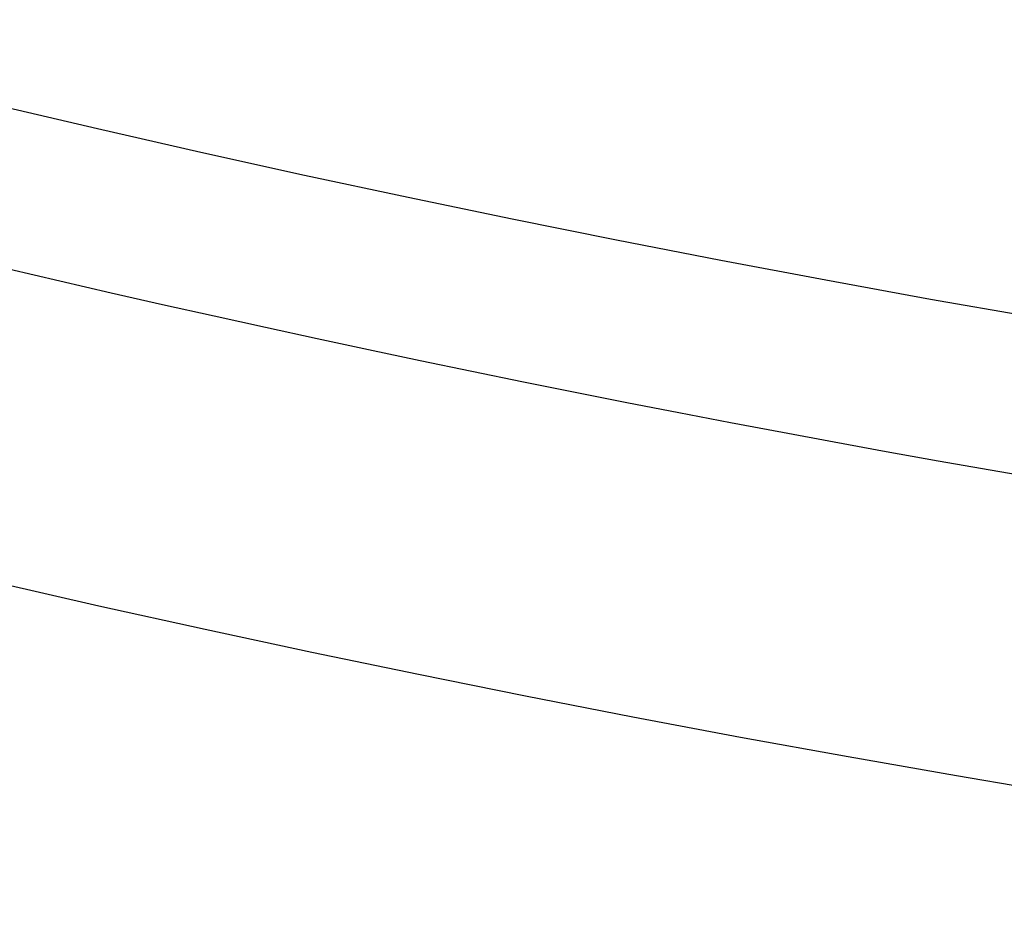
# Model space of a CAD drawing. Header units: millimetres. Extents: x -81 to 429, y -255 to 255.
# Tile 104 of 256: x 124 to 136, y -222 to -210. Entities that reach past the tile are written whole.
import ezdxf

# ---------------------------------------------------------------- set-up
doc = ezdxf.new("R2010")
doc.units = ezdxf.units.MM
doc.layers.add('Flora Ø50', color=5, linetype='Continuous', true_color=0x0000ff)

msp = doc.modelspace()

# ---------------------------------------------------------------- linework, layer by layer
at = {"layer": 'Flora Ø50'}
for centre, radius in [((174, -3.648336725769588e-14, 374.1870323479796), 254.9184936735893), ((174, -4.609934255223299e-14, 355.3252660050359), 240.8583496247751), ((174, -5.100499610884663e-14, 345.7028108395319), 240.5053572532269), ((174, -2.842170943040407e-14, 389.9999999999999), 237.4999996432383)]:
    msp.add_circle(centre, radius, dxfattribs=at)
at = {"layer": 'Flora Ø50', "extrusion": (0, 0, -1)}
for centre, radius, start, end in [((-174.0000000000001, -4.263256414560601e-14, -389.9999999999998), 223.0666856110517, 1.196030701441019e-13, 270), ((-174, -2.868480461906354e-14, -388.5838853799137), 219.1952524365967, 8.776507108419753e-14, 270), ((-173.9999999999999, -1.27897692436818e-13, -385.0040017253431), 217.1512836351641, 1.04803691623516e-13, 270), ((-174, -2.868480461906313e-14, -388.5838853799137), 219.1952524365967, 270, 1.131277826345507e-13), ((-174, -1.4210854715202e-14, -389.9999999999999), 223.0666856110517, 270, 0), ((-174.0000000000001, -1.4210854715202e-14, -385.0040017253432), 217.1512836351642, 270, 3.749561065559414e-15)]:
    msp.add_arc(centre, radius, start, end, dxfattribs=at)
at = {"layer": 'Flora Ø50'}
for points, knots in [([(71.36675124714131, -213.8761589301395, 337.8721971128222), (71.88989206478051, -214.1203938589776, 337.8274931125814), (72.38794655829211, -214.3506322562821, 337.7861885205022), (73.59619354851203, -214.9049521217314, 337.6913523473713), (74.9888801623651, -215.5362638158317, 337.5923027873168), (77.61248720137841, -216.6967502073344, 337.4406620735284), (79.46309825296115, -217.4843946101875, 337.3651867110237), (83.1823680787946, -219.0366606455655, 337.2329895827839), (85.72617711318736, -220.0583091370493, 337.1706322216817), (90.87975290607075, -222.040809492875, 337.0836024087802), (93.49241573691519, -223.003150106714, 337.0608335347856), (98.77491268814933, -224.8446749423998, 337.0448687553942), (101.4382150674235, -225.7215212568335, 337.0516878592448), (106.7956421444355, -227.3745054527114, 337.0515458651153), (109.4900687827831, -228.1507357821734, 337.0445823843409), (114.8920958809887, -229.6057700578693, 337.0602063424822), (117.5930117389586, -230.2828334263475, 337.0827807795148), (122.9683744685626, -231.5486855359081, 337.1694583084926), (125.6461055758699, -232.1378890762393, 337.2316548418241), (129.5945146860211, -232.9508443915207, 337.3639279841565), (131.5679742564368, -233.3427133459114, 337.4395171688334), (134.3907556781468, -233.8618375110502, 337.5918749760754), (135.8978429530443, -234.1246739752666, 337.691546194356), (137.2090355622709, -234.3471774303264, 337.7870390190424), (137.7504990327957, -234.4374425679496, 337.8286425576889), (138.3205896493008, -234.530250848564, 337.8736874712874)], [8.294261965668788, 8.294261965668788, 8.294261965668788, 8.294261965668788, 9.958869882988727, 9.958869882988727, 12.44858735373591, 14.93830482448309, 19.91773976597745, 19.91773976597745, 29.87660964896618, 29.87660964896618, 39.83547953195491, 39.83547953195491, 49.79434941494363, 49.79434941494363, 59.75321929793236, 59.75321929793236, 69.7120891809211, 69.7120891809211, 79.67095906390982, 79.67095906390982, 84.65039400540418, 87.14011147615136, 89.62982894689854, 89.62982894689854, 91.29430448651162, 91.29430448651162, 91.29430448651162, 91.29430448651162]), ([(71.23917845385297, -214.0686500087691, 339.3671724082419), (71.74916001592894, -214.3126597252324, 339.3196274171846), (72.23676458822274, -214.5435454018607, 339.2737494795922), (73.42552497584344, -215.1012630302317, 339.1673329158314), (74.80011848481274, -215.7368355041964, 339.0538567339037), (77.40932035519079, -216.9082517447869, 338.8711672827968), (79.26753656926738, -217.7055141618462, 338.7705578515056), (83.01168188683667, -219.276809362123, 338.5903238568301), (85.58648850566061, -220.3118564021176, 338.4988740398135), (90.78083965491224, -222.3073354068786, 338.3599723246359), (93.40272791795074, -223.2692791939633, 338.3155290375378), (98.69597665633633, -225.106649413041, 338.2642995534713), (101.36068162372, -225.979556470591, 338.256914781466), (106.7141811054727, -227.6313703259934, 338.2569573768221), (109.4075451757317, -228.4116873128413, 338.2643850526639), (114.8161038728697, -229.876305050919, 338.3156844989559), (117.5244172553, -230.5589471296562, 338.3601554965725), (122.940771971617, -231.8371344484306, 338.499148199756), (125.6516670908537, -232.4327660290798, 338.5906545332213), (129.6314087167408, -233.2439622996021, 338.7710562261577), (131.6166846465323, -233.6321318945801, 338.8717643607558), (134.4340540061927, -234.1339700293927, 339.0552422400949), (135.9288118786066, -234.3829791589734, 339.1694463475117), (137.2260263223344, -234.591578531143, 339.2766554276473), (137.7592986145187, -234.6753660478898, 339.3228997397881), (138.3184615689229, -234.7608841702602, 339.3708596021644)], [8.290015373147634, 8.290015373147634, 8.290015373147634, 8.290015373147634, 9.958869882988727, 9.958869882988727, 12.44858735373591, 14.93830482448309, 19.91773976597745, 19.91773976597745, 29.87660964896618, 29.87660964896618, 39.83547953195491, 39.83547953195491, 49.79434941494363, 49.79434941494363, 59.75321929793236, 59.75321929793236, 69.7120891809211, 69.7120891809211, 79.67095906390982, 79.67095906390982, 84.65039400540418, 87.14011147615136, 89.62982894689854, 89.62982894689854, 91.29856074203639, 91.29856074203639, 91.29856074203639, 91.29856074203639]), ([(71.11543977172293, -214.2210559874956, 340.466876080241), (71.60804270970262, -214.4615951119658, 340.4204151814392), (72.08192930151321, -214.6909689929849, 340.3756235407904), (73.25046696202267, -215.2515043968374, 340.274043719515), (74.60976474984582, -215.8940504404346, 340.1702969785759), (77.2097289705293, -217.0865350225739, 340.0165703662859), (79.07821320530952, -217.903566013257, 339.9409442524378), (82.84980248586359, -219.5117395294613, 339.7995968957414), (85.45644617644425, -220.5700704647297, 339.719743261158), (90.68508887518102, -222.5914819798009, 339.5876081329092), (93.30937125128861, -223.5562944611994, 339.5390709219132), (98.60524765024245, -225.396148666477, 339.4799169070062), (101.271070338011, -226.2687885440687, 339.4678223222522), (106.6253392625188, -227.9208550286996, 339.4680985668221), (109.3194649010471, -228.7020341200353, 339.4804699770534), (114.7315731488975, -230.1661060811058, 339.5401782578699), (117.4434640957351, -230.8477383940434, 339.5889931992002), (122.9027118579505, -232.1237939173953, 339.7214544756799), (125.6529823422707, -232.7180839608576, 339.8013484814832), (129.6760715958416, -233.5141001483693, 339.9421319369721), (131.6810638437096, -233.8916335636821, 340.0173058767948), (134.5031137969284, -234.3707110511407, 340.1712190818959), (135.989474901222, -234.6052545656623, 340.2755336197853), (137.2718638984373, -234.8000547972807, 340.3778727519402), (137.7930585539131, -234.8773299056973, 340.4230437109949), (138.3360038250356, -234.9558901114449, 340.4699608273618)], [8.296277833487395, 8.296277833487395, 8.296277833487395, 8.296277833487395, 9.958869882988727, 9.958869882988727, 12.44858735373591, 14.93830482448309, 19.91773976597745, 19.91773976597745, 29.87660964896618, 29.87660964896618, 39.83547953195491, 39.83547953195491, 49.79434941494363, 49.79434941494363, 59.75321929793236, 59.75321929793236, 69.7120891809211, 69.7120891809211, 79.67095906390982, 79.67095906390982, 84.65039400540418, 87.14011147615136, 89.62982894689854, 89.62982894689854, 91.29230850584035, 91.29230850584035, 91.29230850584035, 91.29230850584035]), ([(138.353806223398, -235.074005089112, 340.9555281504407), (137.8407117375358, -235.0176877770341, 340.969227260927), (137.3276614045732, -234.9612238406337, 340.9840762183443), (136.8148742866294, -234.9024971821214, 340.9987713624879), (136.6119909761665, -234.8792620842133, 341.0045854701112), (136.4091504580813, -234.8556235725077, 341.0103384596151), (136.2063659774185, -234.8315051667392, 341.0159749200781), (135.6629996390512, -234.7668792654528, 341.0310779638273), (135.119974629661, -234.6987483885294, 341.0453144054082), (134.5775587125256, -234.6262833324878, 341.0579924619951), (133.8571036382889, -234.530032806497, 341.0748318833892), (133.1495879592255, -234.4278436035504, 341.0886589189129), (132.4312362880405, -234.3162493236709, 341.0996814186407), (132.3448540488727, -234.302830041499, 341.1010068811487), (132.258487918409, -234.289301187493, 341.1022897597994), (132.1721385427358, -234.2756648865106, 341.1035311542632), (130.8706882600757, -234.0701397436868, 341.1222413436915), (129.6035577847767, -233.8450797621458, 341.1307778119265), (128.308606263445, -233.6017064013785, 341.1378120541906), (126.9302787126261, -233.3426633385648, 341.1452991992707), (125.5440084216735, -233.067599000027, 341.1516192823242), (122.7970726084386, -232.4970462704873, 341.1641074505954), (121.4172037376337, -232.1975631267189, 341.1703540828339), (120.0486712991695, -231.8880207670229, 341.1767405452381), (117.3061160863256, -231.2676942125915, 341.1895390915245), (114.6013054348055, -230.6048997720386, 341.2019567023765), (111.8844873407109, -229.8798411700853, 341.2085409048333), (109.1792143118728, -229.1578636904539, 341.2150971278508), (106.4822329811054, -228.3794643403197, 341.2163298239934), (103.8067416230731, -227.5540304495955, 341.2162365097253), (101.131319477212, -226.7286179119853, 341.2161431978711), (98.46463167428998, -225.8522389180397, 341.2147237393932), (95.82288939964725, -224.924584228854, 341.2079885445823), (93.16993026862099, -223.9929907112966, 341.2012247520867), (90.5621247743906, -223.0167850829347, 341.1886352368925), (87.9469073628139, -221.9841678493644, 341.1756616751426), (86.64197476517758, -221.4689158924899, 341.1691881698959), (85.33331166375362, -220.9389517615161, 341.1628521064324), (82.74265272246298, -219.8627976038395, 341.1501875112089), (81.44242153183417, -219.3090393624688, 341.1437789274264), (80.15786721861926, -218.7465525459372, 341.1362020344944), (78.9124418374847, -218.2011996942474, 341.1288559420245), (77.70400725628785, -217.6571021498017, 341.1199006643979), (76.47560932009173, -217.0745188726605, 341.1001070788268), (76.43395654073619, -217.0547645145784, 341.0994359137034), (76.39231682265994, -217.0349829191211, 341.0987532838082), (76.35069040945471, -217.0151738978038, 341.0980590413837), (75.69483722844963, -216.7030689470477, 341.087120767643), (75.05312720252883, -216.3893438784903, 341.0734372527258), (74.40408607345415, -216.0635510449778, 341.056810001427), (73.90553491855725, -215.8132981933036, 341.0440380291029), (73.40898726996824, -215.559020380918, 341.0296807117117), (72.91419168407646, -215.3016088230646, 341.0144663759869), (72.74307459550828, -215.2125871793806, 341.0092047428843), (72.57215370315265, -215.1231913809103, 341.0038443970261), (72.40140235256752, -215.0334805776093, 340.9984314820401), (71.94491629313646, -214.7936480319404, 340.9839606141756), (71.4894736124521, -214.5518261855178, 340.96934776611), (71.03407694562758, -214.3098647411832, 340.955880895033)], [11.69625497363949, 11.69625497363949, 11.69625497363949, 11.69625497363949, 13.24532868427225, 13.24532868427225, 13.24532868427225, 13.85820675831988, 13.85820675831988, 13.85820675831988, 15.50046078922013, 15.50046078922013, 15.50046078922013, 17.66955475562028, 17.66955475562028, 17.66955475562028, 17.93184021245, 17.93184021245, 17.93184021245, 21.85418435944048, 21.85418435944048, 21.85418435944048, 26.07146789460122, 26.07146789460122, 30.29069124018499, 30.29069124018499, 30.29069124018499, 38.69933015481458, 38.69933015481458, 38.69933015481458, 47.10628797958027, 47.10628797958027, 47.10628797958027, 55.51303867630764, 55.51303867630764, 55.51303867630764, 63.92111198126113, 63.92111198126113, 63.92111198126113, 68.14001213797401, 68.14001213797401, 72.35691340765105, 72.35691340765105, 72.35691340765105, 76.40152323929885, 76.40152323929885, 76.40152323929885, 76.53983725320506, 76.53983725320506, 76.53983725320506, 78.70708304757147, 78.70708304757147, 78.70708304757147, 80.38107309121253, 80.38107309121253, 80.38107309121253, 80.95995461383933, 80.95995461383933, 80.95995461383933, 82.50754273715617, 82.50754273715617, 82.50754273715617, 82.50754273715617]), ([(71.05517350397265, -214.2865786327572, 340.8418759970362), (71.53815793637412, -214.5248283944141, 340.7994956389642), (72.0045128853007, -214.7532234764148, 340.7594488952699), (73.16425651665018, -215.3164983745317, 340.6707655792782), (74.5194036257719, -215.9654296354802, 340.5847437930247), (77.12022173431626, -217.1740175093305, 340.47167720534), (78.99563391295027, -218.0038753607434, 340.4275176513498), (82.78027424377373, -219.6340331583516, 340.3395697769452), (85.40117488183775, -220.7055598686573, 340.2832000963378), (90.64139509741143, -222.7420826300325, 340.1820449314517), (93.26332196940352, -223.7089133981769, 340.1408373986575), (98.55682175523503, -225.5515461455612, 340.0909482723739), (101.2227101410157, -226.4248877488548, 340.0804847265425), (106.5774535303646, -228.0770942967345, 340.0808911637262), (109.2720257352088, -228.8577232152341, 340.0917614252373), (114.6837300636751, -230.3181511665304, 340.1424765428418), (117.3947944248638, -230.9967830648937, 340.1841034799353), (122.8720573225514, -232.2668688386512, 340.2857432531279), (125.6414763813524, -232.8582866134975, 340.3421714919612), (129.6875594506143, -233.6434630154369, 340.4292462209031), (131.7055182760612, -234.0142974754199, 340.4727093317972), (134.5376038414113, -234.4805119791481, 340.5856334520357), (136.0243310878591, -234.7074100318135, 340.6720947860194), (137.3011870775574, -234.8949639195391, 340.7614621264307), (137.8156788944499, -234.9687937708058, 340.801865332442), (138.3494526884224, -235.0438165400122, 340.8446899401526)], [8.306009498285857, 8.306009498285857, 8.306009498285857, 8.306009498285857, 9.958869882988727, 9.958869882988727, 12.44858735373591, 14.93830482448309, 19.91773976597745, 19.91773976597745, 29.87660964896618, 29.87660964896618, 39.83547953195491, 39.83547953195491, 49.79434941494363, 49.79434941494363, 59.75321929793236, 59.75321929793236, 69.7120891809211, 69.7120891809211, 79.67095906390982, 79.67095906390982, 84.65039400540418, 87.14011147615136, 89.62982894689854, 89.62982894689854, 91.28258285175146, 91.28258285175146, 91.28258285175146, 91.28258285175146]), ([(72.91419168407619, -215.3016088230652, 341.0144663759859), (73.42667255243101, -215.5528722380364, 340.9883721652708), (74.60317525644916, -216.1233806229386, 340.9399490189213), (77.04300436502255, -217.2742418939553, 340.8838398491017), (78.9253815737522, -218.1172197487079, 340.8771855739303), (82.72005996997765, -219.7687723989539, 340.8560939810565), (85.35200467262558, -220.8528241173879, 340.833623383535), (90.59835470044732, -222.9041807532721, 340.7824626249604), (93.21597376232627, -223.8733443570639, 340.7565278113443), (98.50510172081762, -225.7192094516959, 340.7254583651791), (101.1707139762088, -226.5933576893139, 340.7186489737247), (106.5256468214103, -228.2456005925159, 340.7191797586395), (109.2204477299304, -229.0253858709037, 340.7265200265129), (114.6303655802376, -230.4806508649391, 340.7586932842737), (117.3391680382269, -231.1549164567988, 340.7852009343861), (122.8297731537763, -232.4162386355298, 340.8371942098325), (125.6152875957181, -233.0035800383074, 340.8599188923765), (129.6814677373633, -233.7768783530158, 340.8804035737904), (131.7125433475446, -234.1409066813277, 340.886488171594), (134.3687087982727, -234.5625590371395, 340.9422757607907), (135.6522889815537, -234.7521215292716, 340.9903945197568), (136.2063659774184, -234.8315051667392, 341.015974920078)], [10.58821326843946, 10.58821326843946, 10.58821326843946, 10.58821326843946, 12.44858735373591, 14.93830482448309, 19.91773976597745, 19.91773976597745, 29.87660964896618, 29.87660964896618, 39.83547953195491, 39.83547953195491, 49.79434941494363, 49.79434941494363, 59.75321929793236, 59.75321929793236, 69.7120891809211, 69.7120891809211, 79.67095906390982, 79.67095906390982, 84.65039400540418, 87.14011147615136, 88.96397346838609, 88.96397346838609, 88.96397346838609, 88.96397346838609]), ([(76.47560932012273, -217.0745188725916, 341.1001070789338), (77.71985899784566, -217.6545402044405, 341.0939846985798), (78.93632174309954, -218.2018397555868, 341.1023220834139), (82.69308992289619, -219.8449825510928, 341.1174306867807), (85.32877397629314, -220.9344145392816, 341.1148078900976), (90.57588625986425, -222.9921919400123, 341.0941681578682), (93.19091999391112, -223.9623999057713, 341.0783260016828), (98.4773929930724, -225.8096908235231, 341.0595976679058), (101.1427541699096, -226.68417965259, 341.0552365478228), (106.4976704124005, -228.3363988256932, 341.0558244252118), (109.1924598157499, -229.1157436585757, 341.060773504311), (114.6009958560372, -230.5683094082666, 341.0807397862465), (117.3082455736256, -231.2402455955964, 341.0972318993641), (122.8030627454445, -232.4967240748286, 341.1189356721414), (125.5946554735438, -233.0817673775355, 341.1219671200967), (129.5851103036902, -233.8333475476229, 341.1067282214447), (130.8595317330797, -234.0599648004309, 341.0985109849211), (132.1721385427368, -234.2756648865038, 341.1035311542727)], [15.09997193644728, 15.09997193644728, 15.09997193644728, 15.09997193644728, 19.91773976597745, 19.91773976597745, 29.87660964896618, 29.87660964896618, 39.83547953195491, 39.83547953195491, 49.79434941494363, 49.79434941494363, 59.75321929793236, 59.75321929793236, 69.7120891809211, 69.7120891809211, 79.67095906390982, 79.67095906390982, 84.34378801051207, 84.34378801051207, 84.34378801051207, 84.34378801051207])]:
    msp.add_open_spline(points, degree=3, knots=knots, dxfattribs=at)

doc.saveas('drawing.dxf')
